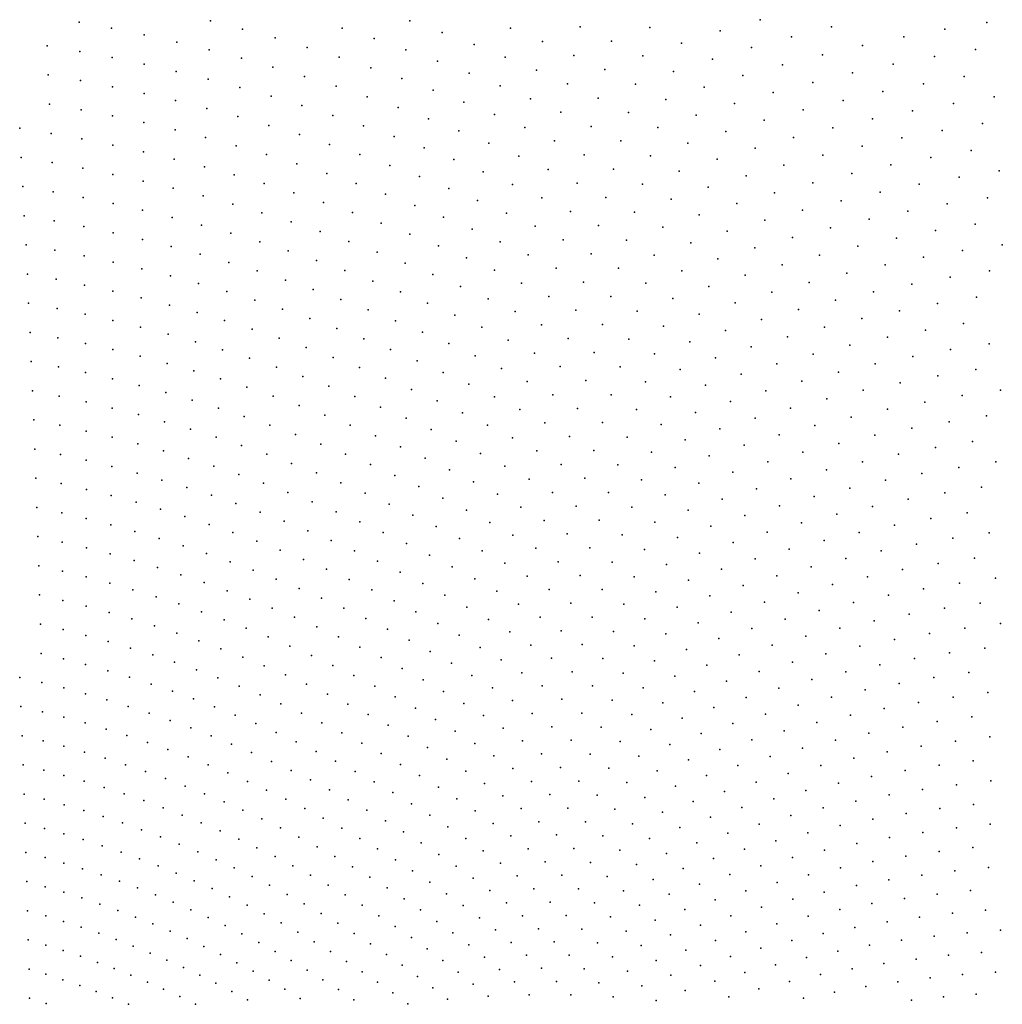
# Model space of a CAD drawing. Header units: metres. Extents: x -51 to 51, y -51 to 51.
# Tile 40 of 46: x 0 to 13, y 13 to 25. Entities that reach past the tile are written whole.
import ezdxf

# ---------------------------------------------------------------- set-up
doc = ezdxf.new("R2010")
doc.units = ezdxf.units.M
for name, color, linetype in [('CLASS_3_LOW_VEGETATION', 7, 'CONTINUOUS'), ('CLASS_4_MED_VEGETATION', 7, 'CONTINUOUS'), ('CLASS_5_HIGH_VEGETATION', 7, 'CONTINUOUS'), ('CLASS_6_BUILDING', 7, 'CONTINUOUS')]:
    doc.layers.add(name, color=color, linetype=linetype)

msp = doc.modelspace()

# ---------------------------------------------------------------- linework, layer by layer
at = {"layer": 'CLASS_3_LOW_VEGETATION'}
for p in [(0.558419, 13.444408, 124.559998), (0.779741, 13.370283, 123.93), (1.000362, 13.292412, 123.299995), (1.897364, 13.320551, 124.549995), (0.115488, 13.204495, 122.049995), (0.334919, 13.137732, 121.419998), (1.216967, 13.211067, 122.669998), (1.432732, 13.12604, 122.040001), (2.110167, 13.224707, 123.919998), (2.321897, 13.125207, 123.290001), (0.553742, 13.067272, 120.790001), (0.770284, 12.993188, 120.159996), (1.645978, 13.03751, 121.409996), (2.530874, 13.022345, 122.659996), (3.217163, 13.063689, 124.540001), (0.982911, 12.915654, 119.529999), (1.855068, 12.945765, 120.779999), (2.73547, 12.916518, 122.029999), (3.420901, 12.946673, 123.909996), (0.122958, 12.827412, 118.279999), (0.337579, 12.760535, 117.649994), (1.194725, 12.834514, 118.899994), (1.402527, 12.750093, 118.269997), (2.063118, 12.850439, 120.149994), (2.266927, 12.752073, 119.519997), (2.938798, 12.807149, 121.399994), (3.620046, 12.826959, 123.279999)]:
    msp.add_point(p, dxfattribs=at)
at = {"layer": 'CLASS_4_MED_VEGETATION'}
for p in [(1.183501, 19.703489, 187.389999), (1.51075, 19.617916, 186.759995), (0.205015, 19.549927, 185.509995), (0.53055, 19.480778, 184.87999), (1.833067, 19.527153, 186.12999), (3.14402, 19.485991, 187.37999), (0.856197, 19.406122, 184.25), (2.155142, 19.430849, 185.5), (3.461077, 19.368185, 186.75), (1.177118, 19.326185, 183.619995), (1.497953, 19.24078, 182.98999), (2.472133, 19.329557, 184.869995), (2.788686, 19.222775, 184.23999), (3.772709, 19.245708, 186.119995), (0.217154, 19.172771, 181.73999), (0.538653, 19.103409, 181.110001), (1.816243, 19.150064, 182.360001), (3.102343, 19.110828, 183.610001), (4.083548, 19.117743, 185.48999), (0.855551, 19.028776, 180.479996), (2.129576, 19.054365, 181.729996), (3.410701, 18.994207, 182.979996), (4.391147, 18.984785, 184.860001), (5.072943, 19.073921, 187.369995), (1.172416, 18.948765, 179.849991), (1.484524, 18.863676, 179.220001), (2.442529, 18.953262, 181.099991), (2.750381, 18.847378, 180.470001), (3.718332, 18.872181, 182.349991), (4.693127, 18.847479, 184.229996), (5.376643, 18.925064, 186.73999), (0.22866, 18.79561, 177.970001), (0.543744, 18.726109, 177.339996), (1.796405, 18.773249, 178.589996), (3.05766, 18.736141, 179.839996), (4.020532, 18.745691, 181.720001), (5.67677, 18.771404, 186.110001), (0.85655, 18.651344, 176.709991), (2.10566, 18.677683, 177.959991), (3.361974, 18.619921, 179.209991), (4.321815, 18.613861, 181.089996), (4.994029, 18.704794, 183.599991), (5.970977, 18.613752, 185.479996), (1.164723, 18.571514, 176.080002), (1.47272, 18.486431, 175.449997), (2.409937, 18.577341, 177.330002), (2.713702, 18.471727, 176.699997), (3.660982, 18.499228, 178.580002), (4.6198, 18.477219, 180.459991), (5.289192, 18.557981, 182.970001), (6.953266, 18.470566, 187.360001), (0.241782, 18.418413, 174.199997), (0.548203, 18.348812, 173.569992), (1.775935, 18.396479, 174.819992), (3.012351, 18.361542, 176.069992), (3.959138, 18.373276, 177.949997), (4.912172, 18.336437, 179.830002), (5.583091, 18.405867, 182.339996), (6.263753, 18.450764, 184.849991), (0.854593, 18.274029, 172.940002), (2.078787, 18.301317, 174.190002), (2.378937, 18.201193, 173.559998), (3.310302, 18.246147, 175.440002), (4.251864, 18.243067, 177.319992), (5.873369, 18.249132, 181.709991), (6.550506, 18.28401, 184.220001), (7.238321, 18.292994, 186.729996), (1.158617, 18.194147, 172.309998), (1.457982, 18.109406, 171.679993), (2.674094, 18.096495, 172.929993), (3.605222, 18.125942, 174.809998), (4.543555, 18.10767, 176.690002), (5.203349, 18.190426, 179.199997), (6.157746, 18.088612, 181.080002), (6.835648, 18.112009, 183.589996), (7.521597, 18.110155, 186.099991), (0.251976, 18.041243, 170.429993), (0.554222, 17.971458, 169.800003), (1.757034, 18.019543, 171.050003), (2.968611, 17.98667, 172.300003), (3.894834, 18.001472, 174.179993), (4.831892, 17.96764, 176.059998), (5.488802, 18.040497, 178.569992), (0.852003, 17.896732, 169.169998), (2.051285, 17.925013, 170.419998), (2.34504, 17.825409, 169.789993), (3.258006, 17.872475, 171.669998), (4.183475, 17.871895, 173.550003), (5.114629, 17.823677, 175.429993), (5.772882, 17.885422, 177.940002), (6.440588, 17.922915, 180.449997), (7.116858, 17.935608, 182.959991), (7.798584, 17.923933, 185.470001), (1.149613, 17.81695, 168.539993), (1.444776, 17.732239, 167.910004), (2.636022, 17.721018, 169.160004), (3.546579, 17.753214, 171.039993), (4.466693, 17.738262, 172.919998), (6.053298, 17.725912, 177.309998), (6.717432, 17.75366, 179.819992), (7.391901, 17.755791, 182.330002), (8.073617, 17.732542, 184.839996), (0.263693, 17.664032, 166.660004), (0.557369, 17.594175, 166.029999), (1.735256, 17.642872, 167.279999), (2.922003, 17.612255, 168.529999), (3.832061, 17.629322, 170.410004), (4.748761, 17.599594, 172.289993), (5.396062, 17.674643, 174.800003), (6.992568, 17.579323, 179.190002), (7.665071, 17.570873, 181.699997), (8.761632, 17.683439, 187.349991), (0.850919, 17.519348, 165.399994), (1.139976, 17.439783, 164.769989), (2.025294, 17.548517, 166.649994), (2.310514, 17.449699, 166.019989), (3.207221, 17.49851, 167.899994), (4.11224, 17.501371, 169.779999), (5.027428, 17.456476, 171.660004), (5.671789, 17.521893, 174.169998), (6.327839, 17.562822, 176.679993), (8.344419, 17.536989, 184.209991), (9.027527, 17.478312, 186.720001), (1.428728, 17.355293, 164.139999), (2.595113, 17.345949, 165.389999), (3.487314, 17.380598, 167.269989), (4.391334, 17.368462, 169.149994), (5.946039, 17.364157, 173.539993), (6.600745, 17.39472, 176.050003), (7.26374, 17.400772, 178.559998), (7.931991, 17.382778, 181.069992), (8.608814, 17.338413, 183.580002), (0.272575, 17.286854, 162.889999), (0.561985, 17.216829, 162.259995), (1.714955, 17.266039, 163.509995), (2.876873, 17.237581, 164.759995), (3.766469, 17.257771, 166.639999), (4.665015, 17.231703, 168.519989), (5.300509, 17.309629, 171.029999), (6.216589, 17.202171, 172.910004), (6.867685, 17.223261, 175.419998), (7.528783, 17.219009, 177.929993), (8.196868, 17.189688, 180.440002), (9.291124, 17.26812, 186.089996), (0.847018, 17.142088, 161.62999), (1.13179, 17.062504, 161), (1.996484, 17.172333, 162.87999), (2.277443, 17.073778, 162.25), (3.153629, 17.125046, 164.12999), (4.042478, 17.130487, 166.009995), (4.937439, 17.090063, 167.889999), (5.572184, 17.157867, 170.399994), (8.870997, 17.13483, 182.949997), (-0.002303, 16.975, 159.75), (1.412048, 16.978384, 160.369995), (2.553576, 16.970961, 161.619995), (3.429502, 17.007675, 163.5), (4.313192, 16.999348, 165.37999), (5.206418, 16.944155, 167.259995), (5.838178, 17.002596, 169.769989), (6.481293, 17.036808, 172.279999), (7.132821, 17.046886, 174.789993), (7.791864, 17.032316, 177.300003), (8.457497, 16.99262, 179.809998), (9.126705, 16.928469, 182.319992), (9.550209, 17.054022, 185.459991), (0.280824, 16.90967, 159.119995), (0.563819, 16.839565, 158.48999), (1.691869, 16.889473, 159.73999), (2.828967, 16.863356, 160.98999), (3.700256, 16.886341, 162.869995), (4.582713, 16.863403, 164.75), (6.102596, 16.842499, 169.139999), (6.744267, 16.866598, 171.649994), (7.39397, 16.866484, 174.160004), (8.04874, 16.842646, 176.669998), (9.802669, 16.837311, 184.830002), (0.844531, 16.764744, 157.860001), (1.120842, 16.685396, 157.229996), (1.969095, 16.795971, 159.110001), (2.241613, 16.698212, 158.479996), (3.101457, 16.751308, 160.360001), (3.969959, 16.760241, 162.23999), (4.846839, 16.723812, 164.119995), (5.469835, 16.794716, 166.62999), (6.363281, 16.678337, 168.509995), (7.001315, 16.693233, 171.019989), (7.649033, 16.683073, 173.529999), (8.711767, 16.792732, 179.179993), (9.38004, 16.71722, 181.690002), (10.48232, 16.719801, 187.339996), (0.01168, 16.597996, 155.979996), (1.396762, 16.601345, 156.599991), (2.513438, 16.595749, 157.849991), (3.368946, 16.635292, 159.729996), (4.236465, 16.629862, 161.610001), (5.109604, 16.579498, 163.48999), (5.731744, 16.640528, 166), (8.303489, 16.648149, 176.039993), (8.963749, 16.588017, 178.550003), (10.052585, 16.615713, 184.199997), (0.290459, 16.532448, 155.349991), (0.565021, 16.462307, 154.720001), (1.668152, 16.512955, 155.970001), (1.93898, 16.419912, 155.339996), (2.780434, 16.489223, 157.220001), (3.635439, 16.514589, 159.099991), (4.497694, 16.495831, 160.979996), (5.368886, 16.431095, 162.860001), (5.988004, 16.483028, 165.369995), (6.618156, 16.510994, 167.87999), (7.25647, 16.515121, 170.389999), (7.902049, 16.494902, 172.899994), (8.553977, 16.449869, 175.410004), (9.628854, 16.502256, 181.059998), (10.728411, 16.48786, 186.709991), (0.839318, 16.38752, 154.089996), (1.111254, 16.308184, 153.459991), (2.207147, 16.322449, 154.709991), (3.046571, 16.378056, 156.589996), (3.896822, 16.390125, 158.470001), (4.757624, 16.357145, 160.349991), (6.242594, 16.320868, 164.73999), (6.871213, 16.338974, 167.25), (7.507617, 16.333168, 169.759995), (8.148911, 16.303951, 172.269989), (9.209313, 16.380716, 177.919998), (10.295826, 16.391748, 183.569992), (0.027009, 16.220978, 152.209991), (1.378773, 16.224522, 152.830002), (2.4706, 16.220932, 154.080002), (3.309752, 16.262619, 155.959991), (4.157047, 16.261045, 157.839996), (5.012182, 16.215019, 159.720001), (5.622634, 16.279366, 162.229996), (8.798163, 16.248964, 174.779999), (9.452432, 16.168703, 177.289993), (9.871106, 16.284874, 180.429993), (10.967687, 16.253725, 186.080002), (0.297396, 16.155264, 151.580002), (0.567554, 16.084991, 150.949997), (1.645774, 16.13629, 152.199997), (1.908236, 16.043919, 151.569992), (2.733243, 16.114853, 153.449997), (3.56794, 16.143417, 155.330002), (4.41403, 16.127871, 157.209991), (5.265281, 16.068327, 159.089996), (5.87478, 16.123043, 161.599991), (6.493425, 16.154825, 164.110001), (7.118385, 16.164, 166.619995), (7.752726, 16.148399, 169.12999), (8.393569, 16.108349, 171.639999), (9.039987, 16.043406, 174.149994), (10.110751, 16.062788, 179.800003), (10.536367, 16.163027, 182.940002), (0.833473, 16.010321, 150.319992), (1.098996, 15.931139, 149.690002), (2.170014, 15.947036, 150.940002), (2.99106, 16.00491, 152.819992), (3.825023, 16.01968, 154.699997), (4.665758, 15.991239, 156.580002), (5.514864, 15.917727, 158.459991), (6.121312, 15.963614, 160.970001), (6.738487, 15.985805, 163.479996), (7.363582, 15.984446, 165.98999), (7.995709, 15.959046, 168.5), (9.691028, 15.953168, 176.660004), (10.772133, 15.930867, 182.309998), (11.204093, 16.014847, 185.449997), (0.03968, 15.843951, 148.440002), (1.362087, 15.847573, 149.059998), (2.42907, 15.845903, 150.309998), (3.247905, 15.890472, 152.190002), (4.077013, 15.892378, 154.069992), (4.916087, 15.850115, 155.949997), (6.366086, 15.799687, 160.339996), (6.981646, 15.812268, 162.849991), (7.604755, 15.801235, 165.360001), (8.633957, 15.90915, 171.009995), (9.275455, 15.835462, 173.519989), (10.343787, 15.838529, 179.169998), (0.305626, 15.778041, 147.809998), (0.567444, 15.707754, 147.179993), (1.62075, 15.759881, 148.429993), (1.878773, 15.667758, 147.800003), (2.683413, 15.740912, 149.679993), (3.501745, 15.771942, 151.559998), (4.327739, 15.760618, 153.440002), (5.161072, 15.705744, 155.319992), (5.758946, 15.763999, 157.830002), (8.232594, 15.767111, 167.869995), (8.868103, 15.70752, 170.37999), (9.923131, 15.735409, 176.029999), (11.001159, 15.696712, 181.679993), (11.433649, 15.774029, 184.819992), (0.828903, 15.63304, 146.550003), (1.086106, 15.554127, 145.919998), (2.132252, 15.571692, 147.169998), (2.936833, 15.631509, 149.050003), (3.750604, 15.649845, 150.929993), (4.575188, 15.624938, 152.809998), (5.404506, 15.556972, 154.690002), (6.001339, 15.605844, 157.199997), (6.60708, 15.632062, 159.709991), (7.218968, 15.635978, 162.220001), (7.839946, 15.61541, 164.729996), (8.467203, 15.5707, 167.23999), (9.508413, 15.622985, 172.889999), (10.574064, 15.609693, 178.539993), (11.660189, 15.528605, 184.190002), (12.098153, 15.589293, 187.330002), (0.051717, 15.466914, 144.669998), (0.311251, 15.400856, 144.039993), (1.342789, 15.470837, 145.289993), (2.384932, 15.471258, 146.539993), (3.185436, 15.51844, 148.419998), (3.43296, 15.401027, 147.789993), (3.998256, 15.523365, 150.300003), (4.817404, 15.485999, 152.179993), (5.644395, 15.40447, 154.059998), (6.238157, 15.444777, 156.569992), (6.84235, 15.461654, 159.080002), (7.454238, 15.455279, 161.589996), (8.072936, 15.425168, 164.099991), (9.09982, 15.501416, 169.75), (9.736851, 15.407169, 172.259995), (10.152562, 15.513126, 175.399994), (11.227262, 15.457997, 181.050003), (0.568573, 15.330461, 143.410004), (1.596973, 15.38333, 144.660004), (1.846723, 15.291895, 144.029999), (2.634833, 15.366749, 145.910004), (3.677433, 15.279697, 147.160004), (4.240835, 15.393519, 149.669998), (5.05813, 15.342731, 151.550003), (6.473135, 15.279379, 155.940002), (7.075641, 15.286902, 158.449997), (8.697538, 15.370874, 166.610001), (9.325251, 15.293118, 169.119995), (10.375464, 15.288862, 174.769989), (10.799574, 15.37761, 177.909988), (11.881712, 15.280042, 183.559998), (12.319852, 15.333955, 186.699997), (0.821747, 15.255885, 142.779999), (1.074437, 15.177017, 142.149994), (2.095717, 15.196171, 143.399994), (2.880029, 15.258579, 145.279999), (3.124193, 15.146144, 144.649994), (3.916945, 15.154998, 146.529999), (4.482054, 15.259372, 149.039993), (5.293545, 15.19641, 150.919998), (5.878823, 15.249036, 153.429993), (7.685474, 15.271108, 160.959991), (8.299889, 15.232539, 163.470001), (8.9217, 15.168814, 165.979996), (9.958869, 15.189322, 171.62999), (11.446595, 15.217532, 180.419998), (0.064964, 15.089862, 140.899994), (0.316244, 15.023672, 140.270004), (1.322859, 15.094143, 141.520004), (2.340167, 15.0967, 142.770004), (3.363554, 15.03024, 144.020004), (4.155152, 15.026073, 145.899994), (4.71996, 15.121484, 148.410004), (5.527319, 15.045849, 150.289993), (6.111477, 15.089343, 152.800003), (6.704317, 15.110466, 155.309998), (7.303146, 15.109588, 157.819992), (7.910787, 15.084515, 160.330002), (8.5245, 15.03561, 162.839996), (9.548107, 15.080467, 168.48999), (10.595551, 15.060205, 174.139999), (11.018427, 15.143721, 177.279999), (12.096346, 15.029914, 182.929993), (12.534551, 15.077118, 186.069992), (0.567151, 14.953249, 139.639999), (1.570642, 15.007032, 140.889999), (1.815864, 14.915875, 140.259995), (2.583706, 14.993008, 142.139999), (3.601733, 14.910146, 143.389999), (4.38831, 14.893974, 145.270004), (4.952667, 14.980535, 147.779999), (5.75753, 14.891744, 149.660004), (6.338602, 14.92693, 152.169998), (6.929825, 14.938961, 154.679993), (7.528528, 14.928037, 157.190002), (8.133832, 14.893681, 159.699997), (9.143367, 14.962455, 165.349991), (10.17816, 14.967134, 171), (11.234305, 14.905457, 176.649994), (11.662861, 14.972646, 179.789993), (0.815774, 14.878654, 139.009995), (1.060237, 14.800073, 138.37999), (2.056652, 14.820983, 139.62999), (2.824418, 14.885412, 141.509995), (3.060435, 14.774352, 140.87999), (3.836824, 14.786311, 142.759995), (5.183794, 14.835416, 147.149994), (8.744837, 14.835453, 162.209991), (9.766453, 14.864664, 167.860001), (10.810884, 14.828487, 173.509995), (12.30775, 14.775393, 182.300003), (0.07569, 14.712806, 137.12999), (0.322391, 14.646453, 136.5), (1.304095, 14.717336, 137.75), (2.296572, 14.721949, 139), (3.295318, 14.659179, 140.25), (4.066977, 14.6593, 142.12999), (4.620018, 14.757735, 144.639999), (5.409648, 14.687437, 146.520004), (5.982322, 14.7349, 149.029999), (6.56381, 14.760356, 151.539993), (7.153281, 14.763287, 154.050003), (7.749871, 14.743198, 156.559998), (8.350904, 14.700649, 159.069992), (9.358822, 14.754092, 164.720001), (9.978459, 14.647018, 167.229996), (10.390999, 14.743153, 170.369995), (11.443502, 14.665629, 176.019989), (11.874136, 14.724808, 179.159988), (0.565097, 14.576051, 135.869995), (1.54368, 14.63079, 137.119995), (1.782509, 14.540148, 136.48999), (2.531954, 14.619364, 138.369995), (2.76632, 14.512705, 137.73999), (3.525416, 14.540732, 139.619995), (4.295731, 14.528221, 141.5), (4.848383, 14.617935, 144.009995), (5.633781, 14.535387, 145.889999), (6.205262, 14.573961, 148.399994), (6.785211, 14.590448, 150.910004), (7.371009, 14.585239, 153.419998), (7.965353, 14.556127, 155.929993), (8.959072, 14.63325, 161.580002), (9.571648, 14.541556, 164.089996), (10.600975, 14.514959, 169.73999), (11.019647, 14.595148, 172.87999), (12.512249, 14.519559, 181.669998), (0.807306, 14.501546, 135.23999), (1.047165, 14.423037, 134.610001), (2.018723, 14.445628, 135.860001), (2.997812, 14.402314, 137.110001), (3.754237, 14.41825, 138.98999), (4.519468, 14.394165, 140.869995), (5.071587, 14.475264, 143.37999), (6.422723, 14.410495, 147.770004), (7.000996, 14.418142, 150.279999), (7.586548, 14.403129, 152.789993), (8.565573, 14.503495, 158.440002), (9.170757, 14.426929, 160.949997), (10.187685, 14.42521, 166.599991), (11.64959, 14.421567, 175.389999), (12.078612, 14.475592, 178.529999), (0.087533, 14.335733, 133.360001), (0.326071, 14.269276, 132.729996), (1.282856, 14.340735, 133.979996), (2.250507, 14.34757, 135.229996), (3.224628, 14.288656, 136.479996), (3.979933, 14.292202, 138.360001), (4.741668, 14.256128, 140.23999), (5.293127, 14.328588, 142.75), (5.854331, 14.379969, 145.259995), (8.178506, 14.36499, 155.300003), (8.775977, 14.303295, 157.809998), (9.779977, 14.326053, 163.459991), (10.806219, 14.283893, 169.110001), (11.22539, 14.357619, 172.25), (0.564143, 14.198798, 132.099991), (1.517827, 14.254418, 133.349991), (1.748524, 14.164486, 132.720001), (2.481315, 14.245515, 134.599991), (2.707599, 14.140103, 133.970001), (3.450212, 14.171038, 135.849991), (4.200723, 14.163174, 137.729996), (5.509439, 14.179248, 142.119995), (6.069512, 14.222004, 144.62999), (6.638196, 14.243039, 147.139999), (7.21466, 14.241838, 149.649994), (7.798049, 14.217914, 152.160004), (8.385757, 14.171845, 154.669998), (9.376307, 14.218788, 160.319992), (10.390545, 14.201796, 165.970001), (11.850712, 14.17474, 174.759995), (12.27982, 14.222171, 177.899994), (0.798206, 14.124464, 131.470001), (1.031655, 14.046165, 130.839996), (1.978356, 14.070601, 132.089996), (2.932764, 14.030768, 133.339996), (3.671035, 14.050338, 135.220001), (4.420025, 14.030235, 137.099991), (4.960502, 14.114707, 139.610001), (5.723952, 14.025997, 141.48999), (6.282769, 14.060115, 144), (6.849856, 14.072431, 146.509995), (7.42266, 14.063348, 149.020004), (8.003757, 14.030655, 151.529999), (8.980351, 14.101235, 157.179993), (9.579177, 14.006655, 159.690002), (9.982047, 14.108893, 162.830002), (11.004982, 14.051389, 168.479996), (11.424543, 14.118713, 171.619995), (0.096947, 13.958664, 129.589996), (0.330815, 13.892062, 128.959991), (1.262691, 13.964027, 130.209991), (1.489558, 13.878291, 129.580002), (2.205521, 13.97301, 131.459991), (3.155017, 13.917879, 132.709991), (3.890488, 13.92576, 134.589996), (4.634347, 13.894511, 136.470001), (5.174216, 13.970609, 138.979996), (6.490602, 13.895887, 143.369995), (7.055961, 13.899611, 145.87999), (7.628409, 13.88097, 148.389999), (8.590548, 13.974751, 154.039993), (9.182127, 13.895236, 156.550003), (10.181293, 13.887753, 162.199997), (10.590497, 13.974354, 165.339996), (11.62055, 13.875757, 170.98999), (12.045133, 13.926713, 174.12999), (12.474223, 13.967617, 177.269989), (0.560777, 13.821629, 128.330002), (0.790152, 13.747312, 127.699997), (1.715594, 13.788683, 128.949997), (2.428267, 13.872073, 130.830002), (2.649935, 13.767289, 130.199997), (3.372614, 13.80191, 132.080002), (4.106789, 13.797794, 133.959991), (4.84705, 13.75497, 135.839996), (5.386189, 13.82267, 138.349991), (5.93487, 13.869561, 140.860001), (8.207081, 13.839506, 150.899994), (8.791086, 13.774798, 153.410004), (9.777569, 13.791739, 159.059998), (11.200684, 13.814879, 167.849991), (1.015513, 13.669331, 127.07), (1.937361, 13.695652, 128.319992), (2.867095, 13.659342, 129.569992), (3.588888, 13.682138, 131.449997), (4.318217, 13.667036, 133.330002), (5.592982, 13.672255, 137.720001), (6.140473, 13.710768, 140.229996), (6.696382, 13.727839, 142.73999), (7.259882, 13.722964, 145.25), (7.830126, 13.695668, 147.759995), (8.404575, 13.646533, 150.269989), (9.377848, 13.687602, 155.919998), (10.374264, 13.665188, 161.569992), (10.785744, 13.744221, 164.709991), (11.811623, 13.630219, 170.360001), (12.236253, 13.674671, 173.5), (12.665232, 13.709007, 176.639999), (0.105728, 13.58159, 125.82), (0.333183, 13.514894, 125.189995), (1.240145, 13.587523, 126.439995), (1.462307, 13.502045, 125.809998), (2.158157, 13.598814, 127.689995), (2.376241, 13.498442, 127.059998), (3.083042, 13.547625, 128.940002), (3.800431, 13.559479, 130.819992), (4.528076, 13.532533, 132.699997), (5.056369, 13.612223, 135.209991), (5.797905, 13.518099, 137.089996), (6.344085, 13.548219, 139.599991), (6.898347, 13.556819, 142.110001), (7.458209, 13.54432, 144.619995), (8.026124, 13.508505, 147.12999), (8.985677, 13.573168, 152.779999), (9.96979, 13.575343, 158.429993), (10.974603, 13.512831, 164.080002), (11.389894, 13.577171, 167.220001), (1.680305, 13.413162, 125.18), (2.589921, 13.394917, 126.43), (3.29604, 13.432524, 128.309998), (4.010518, 13.433099, 130.190002), (4.732997, 13.395432, 132.069992), (5.260615, 13.466986, 134.580002), (6.542334, 13.383515, 138.970001), (7.094824, 13.383774, 141.479996), (8.599562, 13.449791, 149.639999), (9.177622, 13.367778, 152.149994), (9.570846, 13.476155, 155.289993), (10.564285, 13.438777, 160.940002), (11.996099, 13.383662, 169.729996), (12.420671, 13.421674, 172.869995), (2.802427, 13.287694, 125.799995), (3.504412, 13.314539, 127.68), (4.217427, 13.303506, 129.559998), (4.936221, 13.254678, 131.440002), (5.463048, 13.318076, 133.949997), (5.999227, 13.360936, 136.459991), (7.654228, 13.361962, 143.98999), (8.219684, 13.317632, 146.5), (8.790311, 13.250368, 149.009995), (9.759389, 13.262107, 154.660004), (10.159148, 13.355154, 157.800003), (11.160369, 13.277621, 163.449997), (11.575925, 13.335601, 166.589996), (3.010448, 13.1775, 125.169998), (3.711372, 13.192905, 127.049995), (4.419505, 13.17131, 128.929993), (5.136049, 13.110895, 130.809998), (5.660355, 13.166876, 133.319992), (6.195293, 13.2016, 135.830002), (6.738468, 13.215167, 138.339996), (7.289061, 13.207076, 140.849991), (7.846225, 13.176861, 143.360001), (8.407496, 13.125113, 145.869995), (9.3636, 13.160932, 151.519989), (10.342322, 13.133716, 157.169998), (10.749633, 13.209858, 160.309998), (12.177242, 13.133276, 169.099991), (12.601667, 13.164809, 172.23999), (3.913636, 13.068574, 126.419998), (4.619936, 13.035533, 128.300003), (5.855725, 13.012105, 132.690002), (6.389305, 13.038681, 135.199997), (6.930793, 13.044024, 137.709991), (7.477773, 13.028561, 140.220001), (8.032582, 12.99008, 142.729996), (8.975198, 13.049447, 148.37999), (9.941854, 13.04676, 154.029999), (11.339744, 13.041388, 162.819992), (11.757059, 13.09163, 165.959991), (4.114363, 12.940682, 125.790001), (4.815475, 12.897345, 127.669998), (5.330857, 12.96481, 130.179993), (6.578021, 12.873792, 134.569992), (7.1177, 12.871037, 137.080002), (8.592754, 12.929005, 145.23999), (9.546815, 12.950455, 150.889999), (10.522516, 12.908616, 156.539993), (10.928692, 12.979858, 159.679993), (12.351792, 12.882105, 168.470001), (4.311895, 12.809755, 125.159996), (5.009246, 12.755669, 127.040001), (5.523784, 12.81522, 129.550003), (6.047493, 12.854504, 132.059998), (7.664129, 12.84651, 139.589996), (8.216455, 12.799765, 142.099991), (9.157399, 12.844948, 147.75), (10.12142, 12.827801, 153.399994), (11.515909, 12.801476, 162.190002), (11.931702, 12.846813, 165.330002)]:
    msp.add_point(p, dxfattribs=at)
at = {"layer": 'CLASS_5_HIGH_VEGETATION'}
for p in [(2.459747, 25.463472, 245.819992), (5.0378, 25.464455, 249.580002), (0.761805, 25.445599, 244.569992), (1.181639, 25.366495, 243.939987), (2.875477, 25.35648, 245.189987), (4.163362, 25.367622, 247.069992), (1.605227, 25.280088, 243.309998), (3.294494, 25.241915, 244.559998), (4.573127, 25.232941, 246.439987), (5.453216, 25.314295, 248.949997), (0.349614, 25.140572, 241.429993), (2.026238, 25.186628, 242.679993), (2.444555, 25.086176, 242.049988), (3.710467, 25.120449, 243.929993), (4.985694, 25.090446, 245.809998), (5.865005, 25.157385, 248.319992), (0.771564, 25.06813, 240.799988), (1.191172, 24.988625, 240.169998), (2.860062, 24.978796, 241.419998), (4.123283, 24.992149, 243.299988), (6.266954, 24.995335, 247.689987), (1.602239, 24.90251, 239.539993), (3.266574, 24.865353, 240.789993), (4.532831, 24.857088, 242.669998), (5.39476, 24.941231, 245.179993), (6.671203, 24.82526, 247.059998), (7.556969, 24.832602, 249.569992), (0.365156, 24.763308, 237.659988), (2.01683, 24.809158, 238.909988), (2.42873, 24.708923, 238.279999), (3.676149, 24.744417, 240.159988), (4.932964, 24.716543, 242.039993), (5.800214, 24.785372, 244.549988), (0.78069, 24.690662, 237.029999), (1.193878, 24.611061, 236.399994), (2.837826, 24.601871, 237.649994), (4.082577, 24.61676, 239.529999), (5.33568, 24.568281, 241.409988), (6.201951, 24.622948, 243.919998), (7.071503, 24.64868, 246.429993), (7.949268, 24.643629, 248.939987), (1.604605, 24.524565, 235.769989), (3.244003, 24.488066, 237.019989), (4.485748, 24.482447, 238.899994), (6.593893, 24.45565, 243.289993), (7.467749, 24.465673, 245.799988), (8.343348, 24.446455, 248.309998), (0.380066, 24.38604, 233.889999), (0.789183, 24.313196, 233.259995), (2.00679, 24.431723, 235.139999), (2.412274, 24.331715, 234.509995), (3.641203, 24.368464, 236.389999), (4.885554, 24.341557, 238.269989), (5.734803, 24.413485, 240.779999), (1.195952, 24.233507, 232.62999), (2.814959, 24.225, 233.87999), (4.041244, 24.241455, 235.759995), (5.27598, 24.195452, 237.639999), (6.130227, 24.25223, 240.149994), (6.98792, 24.280441, 242.659988), (7.859839, 24.276333, 245.169998), (8.733044, 24.243017, 247.679993), (-0.004717, 24.075001, 230.75), (1.600259, 24.147034, 232), (3.214732, 24.111639, 233.25), (4.43804, 24.107903, 235.12999), (6.521848, 24.084599, 239.519989), (7.377918, 24.098913, 242.029999), (8.241794, 24.082752, 244.539993), (0.400203, 24.008667, 230.119995), (0.797042, 23.935734, 229.48999), (2.00199, 24.053833, 231.369995), (2.395187, 23.954552, 230.73999), (3.611485, 23.991703, 232.619995), (4.831485, 23.96788, 234.5), (5.668772, 24.041723, 237.009995), (9.118258, 24.033403, 247.049988), (9.994445, 23.954645, 249.559998), (1.197392, 23.85597, 228.860001), (2.791462, 23.848185, 230.110001), (3.999284, 23.86624, 231.98999), (5.221472, 23.821461, 233.869995), (6.057885, 23.881649, 236.37999), (6.903724, 23.912361, 238.889999), (7.763786, 23.911154, 241.399994), (8.625321, 23.881096, 243.909988), (9.498892, 23.817709, 246.419998), (0.015247, 23.697998, 226.979996), (1.59528, 23.769529, 228.229996), (1.990594, 23.676468, 227.599991), (3.184832, 23.735283, 229.479996), (4.389707, 23.733459, 231.360001), (6.443216, 23.715303, 235.75), (7.287477, 23.732319, 238.259995), (8.145426, 23.717251, 240.769989), (10.371729, 23.724983, 248.929993), (0.413755, 23.631378, 226.349991), (0.81002, 23.558079, 225.720001), (2.383225, 23.576855, 226.970001), (3.57519, 23.615911, 228.849991), (4.776792, 23.594315, 230.729996), (5.602121, 23.670092, 233.23999), (9.004398, 23.67337, 243.279999), (9.86909, 23.59844, 245.789993), (1.1982, 23.478447, 225.089996), (2.767334, 23.471426, 226.339996), (3.962431, 23.490145, 228.220001), (5.160436, 23.448879, 230.099991), (5.984926, 23.511206, 232.610001), (6.824664, 23.542774, 235.119995), (7.667126, 23.546154, 237.62999), (8.516998, 23.519377, 240.139999), (9.378928, 23.459667, 242.649994), (10.744117, 23.489422, 248.299988), (0.034578, 23.320976, 223.209991), (1.589669, 23.392048, 224.459991), (1.978566, 23.299141, 223.830002), (3.154301, 23.358992, 225.709991), (4.340748, 23.35911, 227.589996), (5.540539, 23.297237, 229.470001), (6.363969, 23.346161, 231.979996), (7.196426, 23.365896, 234.48999), (8.042575, 23.353951, 237), (8.889941, 23.313545, 239.509995), (10.240337, 23.37096, 245.159988), (0.426673, 23.254087, 222.580002), (0.816522, 23.180624, 221.949997), (2.364783, 23.199791, 223.199997), (3.538267, 23.240198, 225.080002), (4.721476, 23.220856, 226.959991), (6.739152, 23.175032, 231.349991), (7.569859, 23.181335, 233.860001), (9.748819, 23.240082, 242.019989), (11.111518, 23.248066, 247.669998), (1.204015, 23.100645, 221.319992), (2.748214, 23.094057, 222.569992), (3.919126, 23.115116, 224.449997), (5.098779, 23.076422, 226.330002), (5.911349, 23.140903, 228.839996), (8.413727, 23.155798, 236.369995), (9.25837, 23.101843, 238.87999), (10.606726, 23.13769, 244.529999), (0.053277, 22.943939, 219.440002), (1.583425, 23.014593, 220.690002), (1.965905, 22.921852, 220.059998), (3.123142, 22.982769, 221.940002), (4.296775, 22.983814, 223.819992), (5.472558, 22.925882, 225.699997), (6.284107, 22.977165, 228.209991), (7.11038, 22.997908, 230.720001), (7.939119, 22.990841, 233.229996), (8.774887, 22.95393, 235.73999), (10.108358, 23.017179, 241.389999), (11.468225, 23.003815, 247.039993), (0.438958, 22.876789, 218.809998), (0.82239, 22.803177, 218.179993), (2.345709, 22.822773, 219.429993), (3.500715, 22.864561, 221.309998), (4.665536, 22.847506, 223.190002), (6.653029, 22.807451, 227.580002), (7.471984, 22.816694, 230.089996), (8.304113, 22.794502, 232.599991), (9.622195, 22.884363, 238.25), (10.468752, 22.786201, 240.759995), (10.968166, 22.898724, 243.899994), (12.337744, 22.83511, 249.549988), (1.203465, 22.723156, 217.549988), (2.722733, 22.717421, 218.799988), (3.875193, 22.740175, 220.679993), (5.0365, 22.704079, 222.559998), (5.842714, 22.769318, 225.069992), (9.137219, 22.74424, 235.110001), (9.981325, 22.661198, 237.619995), (11.825446, 22.751259, 246.409988), (0.076852, 22.566872, 215.669998), (1.582075, 22.636784, 216.919998), (1.952613, 22.544601, 216.289993), (3.096873, 22.60586, 218.169998), (4.246474, 22.609676, 220.049988), (5.403957, 22.554657, 221.929993), (6.20363, 22.608318, 224.440002), (7.01802, 22.631847, 226.949997), (7.83506, 22.62792, 229.459991), (8.66475, 22.592409, 231.970001), (9.494983, 22.528872, 234.479996), (10.824238, 22.549635, 240.12999), (11.324573, 22.654163, 243.269989), (12.690174, 22.568901, 248.919998), (0.45061, 22.499489, 215.039993), (0.827625, 22.425735, 214.409988), (2.326005, 22.445805, 215.659988), (3.462536, 22.489006, 217.539993), (4.61446, 22.473145, 219.419998), (6.566293, 22.440031, 223.809998), (7.378985, 22.450438, 226.319992), (8.1939, 22.433407, 228.830002), (10.330196, 22.434967, 236.98999), (11.670388, 22.40696, 242.639999), (12.17742, 22.493212, 245.779999), (1.202282, 22.34568, 213.779999), (2.696622, 22.340843, 215.029999), (3.830634, 22.365326, 216.909988), (4.9736, 22.331861, 218.789993), (5.767812, 22.399315, 221.299988), (9.015474, 22.386854, 231.339996), (9.848087, 22.307922, 233.849991), (11.17473, 22.307575, 239.5), (0.094193, 22.1898, 211.899994), (1.574475, 22.259386, 213.149994), (1.944101, 22.166912, 212.519989), (3.064363, 22.229784, 214.399994), (4.195549, 22.235641, 216.279999), (5.334738, 22.183565, 218.159988), (6.127969, 22.238132, 220.669998), (6.92505, 22.265957, 223.179993), (7.730397, 22.26519, 225.690002), (8.548414, 22.233242, 228.199997), (9.36718, 22.173613, 230.709991), (10.67973, 22.200809, 236.360001), (12.01653, 22.151602, 242.009995), (12.524061, 22.229782, 245.149994), (0.46703, 22.12207, 211.269989), (0.832228, 22.0483, 210.639999), (2.305669, 22.068884, 211.889999), (3.429127, 22.112696, 213.769989), (4.557182, 22.100031, 215.649994), (5.692293, 22.029453, 217.529999), (6.478946, 22.072775, 220.039993), (7.279809, 22.086182, 222.549988), (8.083086, 22.072512, 225.059998), (8.898515, 22.027517, 227.569992), (10.196448, 22.081488, 233.220001), (11.520145, 22.060123, 238.869995), (1.200466, 21.968225, 210.009995), (2.669881, 21.964327, 211.259995), (3.785449, 21.990568, 213.139999), (4.915439, 21.958563, 215.019989), (6.831471, 21.900242, 219.409988), (7.630479, 21.900793, 221.919998), (9.714264, 21.954891, 230.080002), (11.024315, 21.96126, 235.729996), (0.110901, 21.812719, 208.12999), (1.566242, 21.882021, 209.37999), (1.929453, 21.789743, 208.75), (3.031224, 21.853781, 210.62999), (4.143998, 21.86171, 212.509995), (5.264899, 21.812601, 214.389999), (6.046173, 21.869612, 216.899994), (8.431481, 21.874287, 224.429993), (9.238787, 21.818581, 226.940002), (10.534646, 21.85224, 232.589996), (11.855077, 21.810278, 238.23999), (12.357388, 21.890959, 241.37999), (0.477324, 21.744762, 207.5), (0.841488, 21.67067, 206.869995), (2.289998, 21.691456, 208.119995), (3.389601, 21.73731, 210), (4.499282, 21.727032, 211.87999), (5.616158, 21.659737, 213.759995), (6.396286, 21.704117, 216.269989), (7.180026, 21.722111, 218.779999), (7.971673, 21.711821, 221.289993), (8.775496, 21.670605, 223.799988), (10.056643, 21.730785, 229.449997), (11.363863, 21.716415, 235.099991), (1.198018, 21.590788, 206.23999), (2.642509, 21.58787, 207.48999), (3.744914, 21.614985, 209.369995), (4.851205, 21.586605, 211.25), (6.737284, 21.534697, 215.639999), (7.524521, 21.538473, 218.149994), (8.313951, 21.515545, 220.659988), (9.579854, 21.602097, 226.309998), (10.873324, 21.61521, 231.959991), (12.190156, 21.552431, 237.610001), (0.129592, 21.435608, 204.360001), (1.557376, 21.504683, 205.610001), (1.914173, 21.412613, 204.979996), (2.997456, 21.477846, 206.860001), (4.091823, 21.487877, 208.73999), (5.199676, 21.440504, 210.619995), (5.963764, 21.501245, 213.12999), (9.115046, 21.461559, 223.169998), (10.394233, 21.501394, 228.819992), (11.698299, 21.466383, 234.470001), (0.486985, 21.367453, 203.729996), (0.844732, 21.293251, 203.099991), (2.268309, 21.314644, 204.349991), (3.349446, 21.362007, 206.229996), (4.440758, 21.354143, 208.110001), (5.539406, 21.290163, 209.98999), (6.307625, 21.337208, 212.5), (7.079637, 21.358227, 215.009995), (7.86487, 21.349411, 217.519989), (8.651884, 21.313915, 220.029999), (9.916255, 21.380331, 225.679993), (10.721762, 21.269428, 228.190002), (11.207014, 21.372988, 231.330002), (12.519919, 21.289501, 236.979996), (1.197526, 21.213228, 202.470001), (2.617098, 21.211159, 203.720001), (3.698385, 21.240423, 205.599991), (4.786351, 21.214767, 207.479996), (5.880739, 21.133032, 209.360001), (6.647655, 21.167704, 211.869995), (7.417961, 21.17635, 214.37999), (8.195826, 21.157013, 216.889999), (9.44486, 21.249546, 222.539993), (10.247909, 21.153379, 225.049988), (12.022364, 21.214199, 233.839996), (0.144988, 21.0585, 200.589996), (1.550457, 21.127186, 201.839996), (1.900829, 21.035292, 201.209991), (2.965635, 21.101624, 203.089996), (4.044178, 21.113165, 204.970001), (5.12851, 21.069828, 206.849991), (8.985388, 21.107023, 219.399994), (9.775287, 21.030128, 221.909988), (11.049595, 21.029837, 227.559998), (11.535635, 21.125675, 230.699997), (0.498575, 20.99008, 199.959991), (0.847343, 20.915844, 199.330002), (2.245988, 20.937881, 200.580002), (3.311226, 20.986383, 202.459991), (4.384174, 20.980835, 204.339996), (5.467145, 20.919399, 206.220001), (6.218353, 20.970463, 208.729996), (6.978643, 20.994522, 211.23999), (7.75217, 20.989155, 213.75), (8.52768, 20.957447, 216.259995), (9.314382, 20.894962, 218.769989), (10.574736, 20.921339, 224.419998), (12.346401, 20.954176, 233.209991), (1.196309, 20.835686, 198.699997), (1.540281, 20.74991, 198.069992), (2.590964, 20.834515, 199.949997), (3.651229, 20.865953, 201.830002), (4.72342, 20.84248, 203.709991), (5.797101, 20.764975, 205.589996), (6.552162, 20.802532, 208.099991), (7.310798, 20.814419, 210.610001), (8.08218, 20.796724, 213.119995), (8.855142, 20.752722, 215.62999), (10.101007, 20.805626, 221.279999), (11.372405, 20.785252, 226.929993), (11.85911, 20.873373, 230.069992), (0.159751, 20.681385, 196.819992), (1.88424, 20.658249, 197.440002), (2.930564, 20.72584, 199.319992), (3.990663, 20.739552, 201.199997), (5.056724, 20.699286, 203.080002), (6.882081, 20.629324, 207.470001), (7.638869, 20.629099, 209.979996), (9.633738, 20.680178, 218.139999), (10.891609, 20.686966, 223.789993), (12.172331, 20.619154, 229.440002), (12.665099, 20.68927, 232.580002), (0.506924, 20.61277, 196.190002), (0.851828, 20.538345, 195.559998), (2.225547, 20.560904, 196.809998), (3.26977, 20.611256, 198.690002), (4.324359, 20.608183, 200.569992), (5.389071, 20.550133, 202.449997), (6.128469, 20.603882, 204.959991), (8.402884, 20.601204, 212.48999), (9.178132, 20.542931, 215), (10.421944, 20.576136, 220.649994), (11.690117, 20.535776, 226.299988), (1.191871, 20.458311, 194.929993), (1.53196, 20.37248, 194.300003), (2.56161, 20.458252, 196.179993), (3.605949, 20.49114, 198.059998), (3.936523, 20.366047, 197.429993), (4.657279, 20.470903, 199.940002), (5.71534, 20.396374, 201.819992), (6.456059, 20.437534, 204.330002), (7.203033, 20.452682, 206.839996), (7.962776, 20.438652, 209.349991), (8.724307, 20.398653, 211.860001), (9.95353, 20.458136, 217.509995), (11.208613, 20.44512, 223.159988), (0.17636, 20.304234, 193.050003), (1.867019, 20.281246, 193.669998), (2.897348, 20.349777, 195.550003), (4.986802, 20.328272, 199.309998), (6.779787, 20.266016, 203.699997), (7.52497, 20.269249, 206.209991), (8.282438, 20.243164, 208.720001), (9.496571, 20.328161, 214.369995), (10.738021, 20.341753, 220.019989), (12.002658, 20.281513, 225.669998), (12.485358, 20.35726, 228.809998), (0.51464, 20.235458, 192.419998), (0.853128, 20.160957, 191.789993), (2.201918, 20.184252, 193.039993), (3.227688, 20.236208, 194.919998), (3.557496, 20.116867, 194.289993), (4.266393, 20.235125, 196.800003), (5.31038, 20.181013, 198.679993), (6.040446, 20.236731, 201.190002), (9.041297, 20.191139, 211.229996), (9.805475, 20.110907, 213.73999), (10.26858, 20.231205, 216.87999), (11.520566, 20.198479, 222.529999), (1.189251, 20.080816, 191.159988), (1.520473, 19.995275, 190.529999), (2.534079, 20.081747, 192.409988), (3.8842, 19.992174, 193.659988), (4.590517, 20.099449, 196.169998), (5.632875, 20.02795, 198.050003), (6.361799, 20.071938, 200.559998), (7.097119, 20.090277, 203.069992), (7.842775, 20.080793, 205.580002), (8.592886, 20.044823, 208.089996), (10.578816, 19.999483, 216.25), (11.044258, 20.105276, 219.389999), (12.30507, 20.025568, 225.039993), (0.189811, 19.927097, 189.279999), (0.524146, 19.858086, 188.649994), (1.851597, 19.904064, 189.899994), (2.860974, 19.974148, 191.779999), (3.187403, 19.860859, 191.149994), (4.205289, 19.862713, 193.029999), (4.913735, 19.95801, 195.539993), (5.949296, 19.870491, 197.419998), (6.676888, 19.902895, 199.929993), (7.412903, 19.908703, 202.440002), (8.156371, 19.8874, 204.949997), (9.353776, 19.978752, 210.599991), (10.114645, 19.886545, 213.110001), (11.350459, 19.861483, 218.759995), (11.827399, 19.947149, 221.899994), (0.853794, 19.783585, 188.019989), (2.17766, 19.807653, 189.269989), (3.508417, 19.742687, 190.519989), (5.233492, 19.811403, 194.909988), (8.903878, 19.839594, 207.459991), (9.661672, 19.761583, 209.970001), (10.884166, 19.763067, 215.619995), (12.607121, 19.762112, 224.409988), (2.503421, 19.705618, 188.639999), (3.828766, 19.618887, 189.889999), (4.525544, 19.727571, 192.399994), (5.547307, 19.660383, 194.279999), (6.264436, 19.707306, 196.789993), (6.990513, 19.728092, 199.300003), (7.724588, 19.72221, 201.809998), (8.46328, 19.690189, 204.319992), (9.210402, 19.629597, 206.830002), (10.419044, 19.657494, 212.479996), (11.651587, 19.613096, 218.12999), (12.12904, 19.691231, 221.269989), (2.826363, 19.598248, 188.009995), (4.145941, 19.489912, 189.259995), (4.84005, 19.587885, 191.769989), (5.859918, 19.50371, 193.649994), (6.575769, 19.53916, 196.159988), (7.297763, 19.54928, 198.669998), (8.029714, 19.531862, 201.179993), (8.768255, 19.487225, 203.690002), (9.960139, 19.542162, 209.339996), (11.179792, 19.524786, 214.98999), (4.457497, 19.356382, 188.62999), (5.153525, 19.442587, 191.139999), (6.880855, 19.366976, 195.529999), (7.603354, 19.364799, 198.039993), (9.512381, 19.414919, 206.199997), (10.718603, 19.423847, 211.849991), (11.947575, 19.360218, 217.5), (12.420678, 19.433859, 220.639999), (5.463481, 19.292303, 190.509995), (6.166466, 19.342852, 193.019989), (8.332998, 19.335827, 200.550003), (9.068801, 19.279589, 203.059998), (10.258706, 19.315786, 208.709991), (11.475222, 19.279352, 214.360001), (4.768093, 19.217318, 188), (5.767503, 19.137817, 189.87999), (6.471618, 19.176426, 192.389999), (7.184368, 19.189192, 194.899994), (7.904806, 19.175589, 197.409988), (8.629627, 19.136187, 199.919998), (9.809749, 19.195654, 205.569992), (11.013254, 19.185701, 211.220001), (12.238356, 19.102947, 216.869995), (6.070206, 18.977837, 189.25), (6.772916, 19.005226, 191.759995), (7.481526, 19.007607, 194.269989), (8.199728, 18.982735, 196.779999), (9.362516, 19.068518, 202.429993), (10.097801, 18.974365, 204.940002), (10.55248, 19.084917, 208.080002), (11.765563, 19.029522, 213.729996), (8.924225, 18.930962, 199.289993), (9.654016, 18.851854, 201.800003), (10.841393, 18.849649, 207.449997), (11.298306, 18.945919, 210.589996), (12.519269, 18.84445, 216.23999), (6.366861, 18.813883, 188.619995), (7.067987, 18.830198, 191.12999), (7.776923, 18.82052, 193.639999), (8.492709, 18.784359, 196.149994), (9.214362, 18.721258, 198.659988), (10.388083, 18.745014, 204.309998), (12.05075, 18.775398, 213.099991), (6.662012, 18.64452, 187.98999), (7.361381, 18.649734, 190.5), (8.068145, 18.628893, 193.009995), (9.938605, 18.632011, 201.169998), (11.125381, 18.610079, 206.819992), (11.583003, 18.699146, 209.959991), (7.64845, 18.465683, 189.869995), (8.779069, 18.58259, 195.519989), (9.497715, 18.508329, 198.029999), (10.668975, 18.513897, 203.679993), (12.330722, 18.517084, 212.470001), (8.352872, 18.433834, 192.37999), (9.063306, 18.375408, 194.889999), (10.220796, 18.406691, 200.539993), (11.399899, 18.369091, 206.190002), (11.8626, 18.448177, 209.330002), (7.933658, 18.276293, 189.23999), (8.635563, 18.233423, 191.75), (9.778762, 18.289984, 197.399994), (10.947281, 18.277309, 203.050003), (12.600962, 18.257757, 211.839996), (8.21466, 18.082552, 188.610001), (9.34306, 18.16394, 194.259995), (10.49822, 18.17717, 199.909988), (11.673912, 18.121286, 205.559998), (12.137038, 18.19311, 208.699997), (8.911677, 18.029825, 191.119995), (9.616077, 17.949453, 193.62999), (10.052947, 18.068663, 196.769989), (11.218449, 18.037987, 202.419998), (8.489209, 17.885584, 187.979996), (9.185578, 17.820988, 190.48999), (10.324651, 17.842047, 196.139999), (10.768631, 17.944857, 199.279999), (11.94282, 17.869474, 204.929993), (12.406256, 17.934048, 208.069992), (9.886704, 17.729725, 193), (11.036375, 17.707251, 198.649994), (11.486856, 17.79332, 201.789993), (9.454978, 17.608055, 189.860001), (10.591578, 17.611418, 195.509995), (12.206565, 17.613764, 204.300003), (12.665884, 17.674189, 207.440002), (10.150526, 17.507229, 192.369995), (11.297046, 17.46711, 198.019989), (11.750208, 17.544746, 201.159988), (9.717694, 17.392307, 189.229996), (10.851553, 17.378204, 194.87999), (12.462974, 17.355778, 203.669998), (10.411789, 17.279613, 191.73999), (11.554881, 17.221813, 197.389999), (12.006345, 17.293829, 200.529999), (9.977942, 17.171495, 188.599991), (11.10879, 17.139879, 194.25), (10.231447, 16.948118, 187.970001), (10.668269, 17.048178, 191.110001), (11.807667, 16.972801, 196.759995), (12.259463, 17.037775, 199.899994), (10.917863, 16.814358, 190.479996), (11.359021, 16.899223, 193.619995), (12.053309, 16.721649, 196.12999), (12.505322, 16.77964, 199.269989), (11.164652, 16.575609, 189.849991), (11.606352, 16.653589, 192.98999), (12.295874, 16.465542, 195.5), (11.40451, 16.334726, 189.220001), (11.848638, 16.404434, 192.360001), (12.53126, 16.207554, 194.869995), (11.641404, 16.089054, 188.589996), (12.083861, 16.153336, 191.729996), (11.873269, 15.84005, 187.959991), (12.315949, 15.897469, 191.099991), (12.540947, 15.639914, 190.470001)]:
    msp.add_point(p, dxfattribs=at)
at = {"layer": 'CLASS_6_BUILDING'}
for p in [(9.56149, 25.477938, 262.130005), (6.337351, 25.366343, 251.459991), (7.236827, 25.385626, 253.970001), (8.138156, 25.374916, 256.47998), (9.046416, 25.332167, 258.98999), (10.483753, 25.384293, 264.639984), (11.947075, 25.35532, 270.290009), (12.490195, 25.442497, 273.429993), (7.639426, 25.201563, 253.339996), (9.966631, 25.25448, 261.5), (11.416155, 25.254559, 267.149994), (6.747898, 25.195017, 250.830002), (8.544641, 25.174419, 255.849991), (9.450113, 25.117052, 258.359985), (10.885283, 25.146084, 264.009979), (12.345125, 25.093727, 269.660004), (7.154471, 25.017073, 250.199997), (8.044016, 25.009184, 252.709991), (8.946683, 24.967447, 255.220001), (10.366961, 25.024624, 260.869995), (11.813478, 25.001497, 266.519989), (9.849135, 24.895544, 257.72998), (11.281769, 24.901566, 263.380005), (8.444297, 24.810345, 252.080002), (9.338138, 24.756372, 254.589996), (10.75633, 24.791088, 260.23999), (12.199478, 24.745216, 265.889984), (8.840164, 24.605133, 251.449997), (10.243382, 24.667738, 257.100006), (11.67311, 24.650846, 262.75), (9.731045, 24.536823, 253.959991), (11.146797, 24.548819, 259.609985), (12.586209, 24.479952, 265.259979), (9.231519, 24.393642, 250.819992), (10.119209, 24.311079, 253.330002), (10.632751, 24.433733, 256.470001), (12.059213, 24.394026, 262.119995), (11.011243, 24.196314, 255.839996), (11.532162, 24.300446, 258.97998), (9.612358, 24.178316, 250.189987), (10.502533, 24.079239, 252.699997), (12.434088, 24.134245, 261.48999), (11.390635, 23.950302, 255.209991), (11.912328, 24.046074, 258.350006), (10.880925, 23.8414, 252.069992), (11.764869, 23.698391, 254.580002), (12.287202, 23.785809, 257.720001), (11.248528, 23.60041, 251.439987), (12.133854, 23.440683, 253.949997), (12.650952, 23.522844, 257.089996), (11.616835, 23.350969, 250.809998), (12.497501, 23.177288, 253.319992), (11.979935, 23.095835, 250.179993)]:
    msp.add_point(p, dxfattribs=at)

doc.saveas('drawing.dxf')
